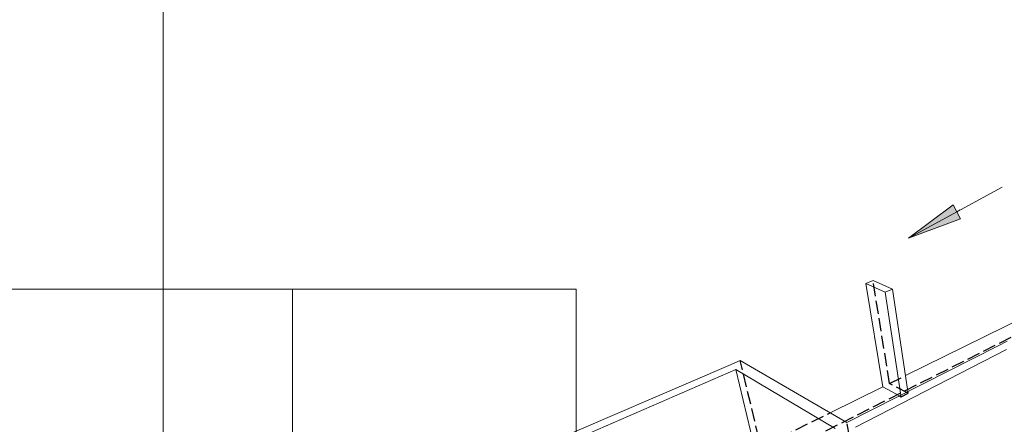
# Model space of a CAD drawing. Header units: millimetres. Extents: x 0 to 42000, y 0 to 29700.
# Tile 14 of 20: x 14494 to 29542, y 9849 to 16035. Entities that reach past the tile are written whole.
import ezdxf

# ---------------------------------------------------------------- set-up
doc = ezdxf.new("R2010")
doc.units = ezdxf.units.MM
doc.linetypes.add('______2', pattern=[270, 200, -70])
for name, color, linetype, lineweight in [('Standard', 7, 'Continuous', 25), ('Позиционная метка линия выноска', 7, 'Continuous', 13), ('Примечания', 7, 'Continuous', 13)]:
    doc.layers.add(name, color=color, linetype=linetype, lineweight=lineweight)

msp = doc.modelspace()

# ---------------------------------------------------------------- hatches: boundary and pattern name
at = {"layer": 'Позиционная метка линия выноска', "linetype": 'Continuous', "lineweight": 13, "transparency": 33554687}
msp.add_hatch(color=7, dxfattribs=at).paths.add_polyline_path([(28873, 12992), (28078, 12695), (28758, 13203)], flags=16)

# ---------------------------------------------------------------- linework, layer by layer
at = {"layer": 'Standard', "color": 7, "linetype": 'Continuous', "lineweight": 18, "transparency": 33554687}
for p, q in [((27535, 12050), (27424, 12004)), ((27831, 11916), (27535, 12050)), ((27683, 10422), (27424, 12004)), ((27424, 12004), (27719, 11869)), ((27719, 11869), (27831, 11916)), ((28067, 10350), (27831, 11916)), ((27962, 10297), (27719, 11869)), ((28030, 10593), (29844, 11489)), ((29447, 11050), (27136, 9878)), ((27265, 9803), (29576, 10991)), ((29587, 11121), (29447, 11050)), ((22004, 9196), (25438, 10686)), ((25331, 10749), (22139, 9379)), ((25507, 10824), (25331, 10749)), ((25857, 8955), (25438, 10686)), ((25438, 10686), (26957, 9787)), ((27136, 9878), (25507, 10824)), ((26882, 10026), (27683, 10422)), ((27683, 10422), (27939, 10285))]:
    msp.add_line(p, q, dxfattribs=at)
at = {"layer": 'Standard', "color": 254, "linetype": 'Continuous', "lineweight": 13, "true_color": 0xc4c4ff, "transparency": 33554687}
msp.add_line((18665, 500), (18665, 11915), dxfattribs=at)
at = {"layer": 'Standard', "color": 7, "linetype": 'Continuous', "lineweight": 13, "transparency": 33554687}
for points in [[(16687, 29200), (2000, 29200), (2000, 6037), (16687, 6037), (16687, 29200)], [(6688, 500), (23000, 500), (23000, 11915), (6688, 11915), (6688, 500)]]:
    msp.add_lwpolyline(points, dxfattribs=at)
at = {"layer": 'Позиционная метка линия выноска', "color": 7, "linetype": 'Continuous', "lineweight": 13, "transparency": 33554687}
for p, q in [((28078, 12695), (29507, 13474)), ((28078, 12695), (28758, 13203)), ((28758, 13203), (28873, 12992)), ((28815, 13097), (28868, 13126)), ((28873, 12992), (28078, 12695)), ((28078, 12695), (28078, 12695)), ((28078, 12695), (28078, 12695)), ((28078, 12695), (28078, 12695))]:
    msp.add_line(p, q, dxfattribs=at)
at = {"layer": 'Примечания', "color": 253, "linetype": '______2', "lineweight": -3, "true_color": 0xababab, "transparency": 33554687}
for p, q in [((36387, 14587), (22165, 7397)), ((27788, 10473), (27535, 12050)), ((25916, 9108), (25507, 10824)), ((27788, 10473), (28030, 10593)), ((28071, 10323), (27788, 10473)), ((27939, 10285), (27967, 10270)), ((27967, 10270), (27962, 10297)), ((27967, 10270), (28071, 10323)), ((28071, 10323), (28067, 10350)), ((22483, 7852), (26882, 10026)), ((27475, 8068), (27136, 9878))]:
    msp.add_line(p, q, dxfattribs=at)

doc.saveas('drawing.dxf')
